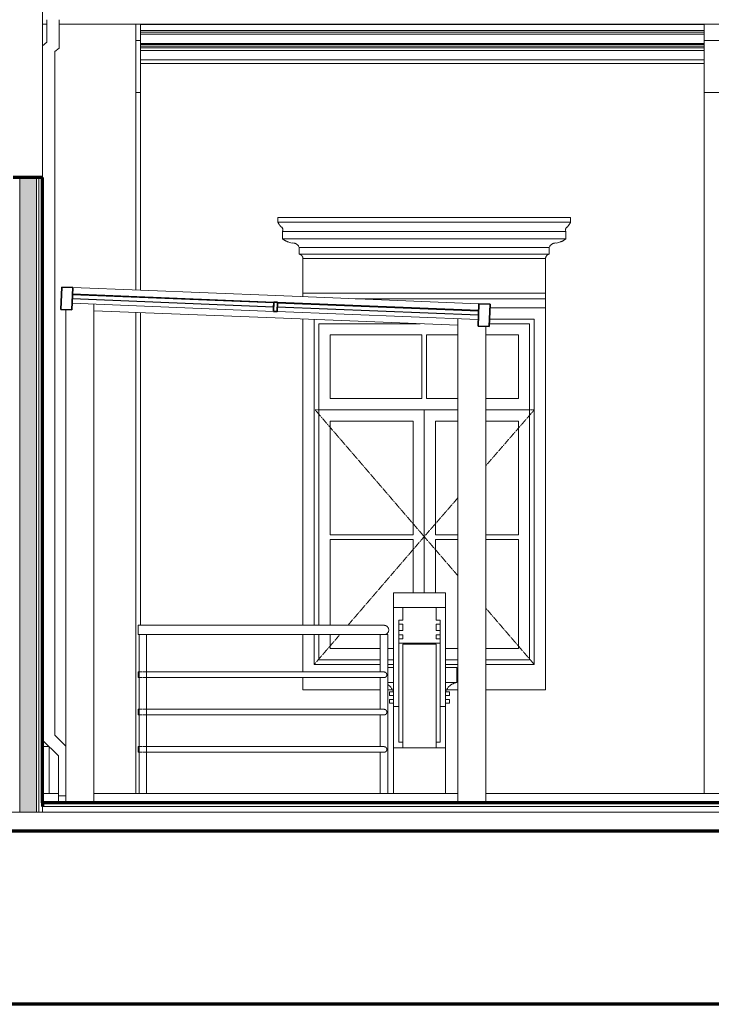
# Model space of a CAD drawing. Header units: millimetres. Extents: x -5363 to 61877, y -2112 to 8822.
# Tile 13 of 17: x 45813 to 49519, y -100 to 5174. Entities that reach past the tile are written whole.
import ezdxf

# ---------------------------------------------------------------- set-up
doc = ezdxf.new("R2010")
doc.units = ezdxf.units.MM
doc.linetypes.add('_Tracejado pequeno', pattern=[2.25, 1.5, -0.75])
for name, color, linetype, lineweight in [('A-FLOR', 192, 'Continuous', 18), ('A-FLOR-HRAL', 11, 'Continuous', 18), ('A-FLOR-MCUT', 51, 'Continuous', 18), ('A-GENM', 13, 'Continuous', 18), ('A-GLAZ', 151, 'Continuous', 18), ('A-GLAZ-CURT', 52, 'Continuous', 18), ('A-GLAZ-CWMG', 51, 'Continuous', 18), ('A-GLAZ-HDLN', 1, '_Tracejado pequeno', 18), ('A-WALL', 113, 'Continuous', 18), ('A-WALL-PATT', 111, 'Continuous', 70), ('S-COLS', 52, 'Continuous', 18)]:
    doc.layers.add(name, color=color, linetype=linetype, lineweight=lineweight)

# ---------------------------------------------------------------- blocks, each defined once
blk = doc.blocks.new('Railing - 4 cm-3948223-CORTE D - CORTE DE IMPLANTAÇÃO')
at = {"layer": 'A-FLOR-HRAL'}
for p, q in [((7903.4, 1880), (7903.4, 1680)), ((7943.4, 1880), (7923.4, 1880)), ((7943.4, 1030), (7943.4, 1880)), ((7903.4, 1650), (7903.4, 1480)), ((7903.4, 1450), (7903.4, 1280)), ((7903.4, 1250), (7903.4, 1030))]:
    blk.add_line(p, q, dxfattribs=at)
blk = doc.blocks.new('Railing - 4 cm-V24-CORTE D - CORTE DE IMPLANTAÇÃO')
at = {"layer": 'A-FLOR-HRAL'}
for p, q in [((6611, 1880), (6611, 1030)), ((6631, 1880), (6611, 1880)), ((6651, 1880), (6631, 1880)), ((6651, 1030), (6651, 1880))]:
    blk.add_line(p, q, dxfattribs=at)
blk = doc.blocks.new('Railing - Railing-2916073-CORTE D - CORTE DE IMPLANTAÇÃO')
at = {"layer": 'A-FLOR-HRAL'}
for p, q in [((7923.4, 1930), (6606, 1930)), ((6606, 1905), (6606, 1930)), ((6606, 1880), (6606, 1905)), ((6606, 1880), (7923.4, 1880)), ((6629.2, 1680), (6606, 1680)), ((6606, 1665), (6606, 1680)), ((6606, 1650), (6606, 1665)), ((6606, 1650), (6629.2, 1650)), ((7923.4, 1680), (6632.8, 1680)), ((6632.8, 1650), (7923.4, 1650)), ((6629.2, 1480), (6606, 1480)), ((6606, 1465), (6606, 1480)), ((7923.4, 1480), (6632.8, 1480)), ((6606, 1450), (6606, 1465)), ((6606, 1450), (6629.2, 1450)), ((6632.8, 1450), (7923.4, 1450)), ((6629.2, 1280), (6606, 1280)), ((6606, 1265), (6606, 1280)), ((7923.4, 1280), (6632.8, 1280)), ((6606, 1250), (6606, 1265)), ((6606, 1250), (6629.2, 1250)), ((6632.8, 1250), (7923.4, 1250))]:
    blk.add_line(p, q, dxfattribs=at)
for points, knots in [([(7948.4, 1905), (7948.4, 1907.2), (7948, 1910.5), (7946.6, 1914.6), (7945.2, 1917.5), (7943.6, 1919.8), (7942.2, 1921.5), (7940.8, 1923.1), (7938.7, 1924.9), (7936.4, 1926.4), (7934.5, 1927.4), (7933, 1928.1), (7931.5, 1928.7), (7929.9, 1929.2), (7928.3, 1929.5), (7926.7, 1929.8), (7925.1, 1930), (7924, 1930), (7923.4, 1930)], [0, 0, 0, 0, 0.0833333, 0.125, 0.1666667, 0.2083333, 0.2291667, 0.25, 0.2916667, 0.3333333, 0.3541667, 0.375, 0.3958333, 0.4166667, 0.4375, 0.4583333, 0.4791667, 0.5, 0.5, 0.5, 0.5]), ([(7923.4, 1880), (7924, 1880), (7925.1, 1880), (7926.7, 1880.2), (7928.3, 1880.5), (7929.9, 1880.8), (7931.5, 1881.3), (7933, 1881.9), (7934.5, 1882.6), (7935.9, 1883.3), (7937.3, 1884.2), (7939.1, 1885.5), (7940.8, 1886.9), (7942.2, 1888.5), (7943.6, 1890.2), (7945.2, 1892.5), (7946.6, 1895.4), (7948, 1899.5), (7948.4, 1902.8), (7948.4, 1905)], [0.5, 0.5, 0.5, 0.5, 0.5208333, 0.5416667, 0.5625, 0.5833333, 0.6041667, 0.625, 0.6458333, 0.6666667, 0.6875, 0.7083333, 0.75, 0.7708333, 0.7916667, 0.8333333, 0.875, 0.9166667, 1, 1, 1, 1]), ([(7938.4, 1665), (7938.4, 1666.3), (7938.2, 1668.3), (7937.3, 1670.8), (7936.5, 1672.5), (7935.6, 1673.9), (7934.7, 1674.9), (7933.8, 1675.9), (7932.6, 1676.9), (7931.2, 1677.8), (7930.1, 1678.5), (7929.2, 1678.9), (7928.3, 1679.2), (7927.3, 1679.5), (7926.4, 1679.7), (7925.4, 1679.9), (7924.4, 1680), (7923.8, 1680), (7923.4, 1680)], [0, 0, 0, 0, 0.0833333, 0.125, 0.1666667, 0.2083333, 0.2291667, 0.25, 0.2916667, 0.3333333, 0.3541667, 0.375, 0.3958333, 0.4166667, 0.4375, 0.4583333, 0.4791667, 0.5, 0.5, 0.5, 0.5]), ([(7923.4, 1650), (7923.8, 1650), (7924.4, 1650), (7925.4, 1650.1), (7926.4, 1650.3), (7927.3, 1650.5), (7928.3, 1650.8), (7929.2, 1651.1), (7930.1, 1651.5), (7930.9, 1652), (7931.8, 1652.5), (7932.8, 1653.3), (7933.8, 1654.1), (7934.7, 1655.1), (7935.6, 1656.1), (7936.5, 1657.5), (7937.3, 1659.2), (7938.2, 1661.7), (7938.4, 1663.7), (7938.4, 1665)], [0.5, 0.5, 0.5, 0.5, 0.5208333, 0.5416667, 0.5625, 0.5833333, 0.6041667, 0.625, 0.6458333, 0.6666667, 0.6875, 0.7083333, 0.75, 0.7708333, 0.7916667, 0.8333333, 0.875, 0.9166667, 1, 1, 1, 1]), ([(7938.4, 1465), (7938.4, 1466.3), (7938.2, 1468.3), (7937.3, 1470.8), (7936.5, 1472.5), (7935.6, 1473.9), (7934.7, 1474.9), (7933.8, 1475.9), (7932.6, 1476.9), (7931.2, 1477.8), (7930.1, 1478.5), (7929.2, 1478.9), (7928.3, 1479.2), (7927.3, 1479.5), (7926.4, 1479.7), (7925.4, 1479.9), (7924.4, 1480), (7923.8, 1480), (7923.4, 1480)], [0, 0, 0, 0, 0.0833333, 0.125, 0.1666667, 0.2083333, 0.2291667, 0.25, 0.2916667, 0.3333333, 0.3541667, 0.375, 0.3958333, 0.4166667, 0.4375, 0.4583333, 0.4791667, 0.5, 0.5, 0.5, 0.5]), ([(7923.4, 1450), (7923.8, 1450), (7924.4, 1450), (7925.4, 1450.1), (7926.4, 1450.3), (7927.3, 1450.5), (7928.3, 1450.8), (7929.2, 1451.1), (7930.1, 1451.5), (7930.9, 1452), (7931.8, 1452.5), (7932.8, 1453.3), (7933.8, 1454.1), (7934.7, 1455.1), (7935.6, 1456.1), (7936.5, 1457.5), (7937.3, 1459.2), (7938.2, 1461.7), (7938.4, 1463.7), (7938.4, 1465)], [0.5, 0.5, 0.5, 0.5, 0.5208333, 0.5416667, 0.5625, 0.5833333, 0.6041667, 0.625, 0.6458333, 0.6666667, 0.6875, 0.7083333, 0.75, 0.7708333, 0.7916667, 0.8333333, 0.875, 0.9166667, 1, 1, 1, 1]), ([(7938.4, 1265), (7938.4, 1266.3), (7938.2, 1268.3), (7937.3, 1270.8), (7936.5, 1272.5), (7935.6, 1273.9), (7934.7, 1274.9), (7933.8, 1275.9), (7932.6, 1276.9), (7931.2, 1277.8), (7930.1, 1278.5), (7929.2, 1278.9), (7928.3, 1279.2), (7927.3, 1279.5), (7926.4, 1279.7), (7925.4, 1279.9), (7924.4, 1280), (7923.8, 1280), (7923.4, 1280)], [0, 0, 0, 0, 0.0833333, 0.125, 0.1666667, 0.2083333, 0.2291667, 0.25, 0.2916667, 0.3333333, 0.3541667, 0.375, 0.3958333, 0.4166667, 0.4375, 0.4583333, 0.4791667, 0.5, 0.5, 0.5, 0.5]), ([(7923.4, 1250), (7923.8, 1250), (7924.4, 1250), (7925.4, 1250.1), (7926.4, 1250.3), (7927.3, 1250.5), (7928.3, 1250.8), (7929.2, 1251.1), (7930.1, 1251.5), (7930.9, 1252), (7931.8, 1252.5), (7932.8, 1253.3), (7933.8, 1254.1), (7934.7, 1255.1), (7935.6, 1256.1), (7936.5, 1257.5), (7937.3, 1259.2), (7938.2, 1261.7), (7938.4, 1263.7), (7938.4, 1265)], [0.5, 0.5, 0.5, 0.5, 0.5208333, 0.5416667, 0.5625, 0.5833333, 0.6041667, 0.625, 0.6458333, 0.6666667, 0.6875, 0.7083333, 0.75, 0.7708333, 0.7916667, 0.8333333, 0.875, 0.9166667, 1, 1, 1, 1])]:
    blk.add_open_spline(points, degree=3, knots=knots, dxfattribs=at)
for name in ['Railing - 4 cm-V24-CORTE D - CORTE DE IMPLANTAÇÃO', 'Railing - 4 cm-3948223-CORTE D - CORTE DE IMPLANTAÇÃO']:
    blk.add_blockref(name, (0, 0))
blk = doc.blocks.new('Generic Models 2 - Generic Models 2-3017803-CORTE D - CORTE DE IMPLANTAÇÃO')
at = {"layer": 'A-GENM'}
for p, q in [((7973.4, 2025.2), (7973.4, 2103.7)), ((7973.4, 2103.7), (8253.4, 2103.7)), ((8253.4, 2103.7), (8253.4, 2025.2)), ((9893.5, 2025.2), (9893.5, 2103.7)), ((9893.5, 2103.7), (10173.5, 2103.7)), ((10173.5, 2103.7), (10173.5, 2025.2)), ((7973.4, 1495.3), (7973.4, 2025.2)), ((7973.4, 2025.2), (8203.4, 2025.2)), ((8023.6, 2025.2), (8203.4, 2025.2)), ((8023.6, 2025.2), (8023.6, 1957.8)), ((8203.4, 2025.2), (8223.4, 2025.2)), ((8203.4, 1957.8), (8203.4, 2025.2)), ((8223.4, 2025.2), (8253.4, 2025.2)), ((8253.4, 2025.2), (8253.4, 1495.3)), ((9893.5, 1495.3), (9893.5, 2025.2)), ((9893.5, 2025.2), (9923.5, 2025.2)), ((9923.5, 2025.2), (9943.5, 2025.2)), ((9943.5, 2025.2), (10123.4, 2025.2)), ((9943.5, 2025.2), (10123.4, 2025.2)), ((9943.5, 2025.2), (9943.5, 1957.8)), ((10123.4, 2025.2), (10143.4, 2025.2)), ((10123.4, 1957.8), (10123.4, 2025.2)), ((10143.4, 2025.2), (10173.5, 2025.2)), ((10173.5, 2025.2), (10173.5, 1495.3)), ((8003.4, 1935.4), (8003.4, 1957.8)), ((8023.6, 1957.8), (8003.4, 1957.8)), ((8223.4, 1957.8), (8203.4, 1957.8)), ((8223.4, 1957.8), (8223.4, 1935.4)), ((9923.5, 1935.4), (9923.5, 1957.8)), ((9943.5, 1957.8), (9923.5, 1957.8)), ((10143.5, 1957.8), (10123.4, 1957.8)), ((10143.5, 1957.8), (10143.5, 1935.4)), ((8003.4, 1901.7), (8003.4, 1935.4)), ((8003.4, 1935.4), (8023.6, 1935.4)), ((8003.4, 1879.2), (8003.4, 1901.7)), ((8023.6, 1901.7), (8003.4, 1901.7)), ((8023.6, 1935.4), (8023.6, 1901.7)), ((8203.4, 1901.7), (8203.4, 1935.4)), ((8203.4, 1935.4), (8223.4, 1935.4)), ((8223.4, 1901.7), (8203.4, 1901.7)), ((8223.4, 1935.4), (8223.4, 1901.7)), ((8223.4, 1901.7), (8223.4, 1879.2)), ((9923.5, 1901.7), (9923.5, 1935.4)), ((9923.5, 1935.4), (9943.5, 1935.4)), ((9923.5, 1879.2), (9923.5, 1901.7)), ((9943.5, 1901.7), (9923.5, 1901.7)), ((9943.5, 1935.4), (9943.5, 1901.7)), ((10123.4, 1901.7), (10123.4, 1935.4)), ((10123.4, 1935.4), (10143.5, 1935.4)), ((10143.5, 1901.7), (10123.4, 1901.7)), ((10143.5, 1935.4), (10143.5, 1901.7)), ((10143.5, 1901.7), (10143.5, 1879.2)), ((8003.4, 1856.8), (8003.4, 1879.2)), ((8003.4, 1879.2), (8023.5, 1879.2)), ((8003.4, 1834.4), (8003.4, 1856.8)), ((8023.5, 1856.8), (8003.4, 1856.8)), ((8023.5, 1879.2), (8023.5, 1856.8)), ((8203.4, 1856.8), (8203.4, 1879.2)), ((8203.4, 1879.2), (8223.4, 1879.2)), ((8223.4, 1856.8), (8203.4, 1856.8)), ((8223.4, 1879.2), (8223.4, 1856.8)), ((8223.4, 1856.8), (8223.4, 1834.4)), ((9923.5, 1856.8), (9923.5, 1879.2)), ((9923.5, 1879.2), (9943.5, 1879.2)), ((9923.5, 1834.4), (9923.5, 1856.8)), ((9943.5, 1856.8), (9923.5, 1856.8)), ((9943.5, 1879.2), (9943.5, 1856.8)), ((10123.5, 1856.8), (10123.5, 1879.2)), ((10123.5, 1879.2), (10143.5, 1879.2)), ((10143.5, 1856.8), (10123.5, 1856.8)), ((10143.5, 1879.2), (10143.5, 1856.8)), ((10143.5, 1856.8), (10143.5, 1834.4)), ((8003.4, 1304.3), (8003.4, 1834.4)), ((8003.4, 1834.4), (8223.4, 1834.4)), ((8023.4, 1273.7), (8023.4, 1829.5)), ((8023.4, 1829.5), (8203.4, 1829.5)), ((8203.4, 1829.5), (8203.4, 1273.7)), ((8223.4, 1834.4), (8223.4, 1304.3)), ((9923.5, 1304.3), (9923.5, 1834.4)), ((9923.5, 1834.4), (10143.5, 1834.4)), ((9943.5, 1273.7), (9943.5, 1829.5)), ((9943.5, 1829.5), (10123.5, 1829.5)), ((10123.5, 1829.5), (10123.5, 1273.7)), ((10143.5, 1834.4), (10143.5, 1304.3)), ((9833.5, 1761.2), (9893.5, 1761.2)), ((9833.5, 1623.8), (9833.5, 1761.2)), ((10173.5, 1761.2), (10222.3, 1761.2)), ((7943.4, 1703.8), (7973.4, 1703.8)), ((8253.4, 1703.8), (8313.5, 1703.8)), ((8313.5, 1703.8), (8313.5, 1623.8)), ((7973.4, 1623.8), (7943.4, 1623.8)), ((8313.5, 1623.8), (8253.4, 1623.8)), ((9893.5, 1623.8), (9833.5, 1623.8)), ((10222.3, 1623.8), (10173.5, 1623.8)), ((7953.4, 1573.8), (7953.4, 1553.8)), ((7953.4, 1573.8), (7973.4, 1573.8)), ((7973.4, 1553.8), (7953.4, 1553.8)), ((7953.5, 1533.3), (7973.4, 1533.3)), ((7953.5, 1533.3), (7953.5, 1513.3)), ((8273.4, 1573.8), (8253.4, 1573.8)), ((8253.4, 1553.8), (8273.4, 1553.8)), ((8273.5, 1533.3), (8253.5, 1533.3)), ((8253.5, 1533.3), (8253.5, 1513.3)), ((8273.4, 1553.8), (8273.4, 1573.8)), ((8273.5, 1513.3), (8273.5, 1533.3)), ((9873.5, 1573.8), (9873.5, 1553.8)), ((9893.5, 1573.8), (9873.5, 1573.8)), ((9873.5, 1553.8), (9893.5, 1553.8)), ((9893.5, 1533.3), (9873.5, 1533.3)), ((9873.5, 1533.3), (9873.5, 1513.3)), ((9893.5, 1513.3), (9893.5, 1533.3)), ((10173.5, 1573.8), (10193.5, 1573.8)), ((10193.5, 1553.8), (10173.5, 1553.8)), ((10173.5, 1533.3), (10193.5, 1533.3)), ((10193.5, 1553.8), (10193.5, 1573.8)), ((10193.5, 1513.3), (10193.5, 1533.3)), ((7973.4, 1513.3), (7953.5, 1513.3)), ((7973.4, 1495.3), (7973.4, 1273.7)), ((7973.4, 1495.3), (8003.4, 1495.3)), ((8223.4, 1495.3), (8253.4, 1495.3)), ((8253.4, 1495.3), (8253.4, 1273.7)), ((8253.5, 1513.3), (8273.5, 1513.3)), ((9873.5, 1513.3), (9893.5, 1513.3)), ((9893.5, 1495.3), (9923.5, 1495.3)), ((9893.5, 1273.7), (9893.5, 1495.3)), ((10143.5, 1495.3), (10173.5, 1495.3)), ((10193.5, 1513.3), (10173.5, 1513.3)), ((10173.5, 1273.7), (10173.5, 1495.3)), ((7973.4, 1030), (7973.4, 1273.7)), ((8253.4, 1273.7), (7973.4, 1273.7)), ((8003.4, 1304.3), (8023.4, 1304.3)), ((8203.4, 1304.3), (8223.4, 1304.3)), ((8253.4, 1273.7), (8253.4, 1030)), ((9893.5, 1030), (9893.5, 1273.7)), ((10173.5, 1273.7), (9893.5, 1273.7)), ((9923.5, 1304.3), (9943.5, 1304.3)), ((10123.5, 1304.3), (10143.5, 1304.3)), ((10173.5, 1273.7), (10173.5, 1030))]:
    blk.add_line(p, q, dxfattribs=at)
for points, knots in [([(7973.5, 1573.9), (7971.6, 1579), (7966.8, 1588.8), (7957.5, 1600.7), (7949.5, 1607.7), (7945.1, 1610.9), (7944, 1611.6), (7943.7, 1611.8)], [0.0014183, 0.0014183, 0.0014183, 0.0014183, 0.2, 0.4, 0.55, 0.5875, 0.6, 0.6, 0.6, 0.6]), ([(8253.4, 1573.8), (8255.3, 1579), (8260.1, 1588.8), (8269.4, 1600.7), (8277.4, 1607.7), (8282.4, 1611.3), (8285.8, 1613.5), (8290.2, 1616.1), (8295.8, 1618.7), (8303.4, 1621.6), (8309.3, 1623.1), (8313.4, 1623.8)], [0, 0, 0, 0, 0.2, 0.4, 0.55, 0.5875, 0.625, 0.7, 0.775, 0.85, 1, 1, 1, 1]), ([(9833.5, 1623.8), (9839, 1622.9), (9849.4, 1620), (9861.6, 1613.6), (9870.4, 1607), (9878.4, 1599.6), (9886.9, 1588.8), (9891.6, 1579), (9893.5, 1573.8)], [0, 0, 0, 0, 0.2, 0.4, 0.5, 0.6, 0.8, 1, 1, 1, 1]), ([(10222.2, 1621), (10220.7, 1620.5), (10214.1, 1618.1), (10205.4, 1613.6), (10196.7, 1607), (10188.6, 1599.6), (10180.2, 1588.8), (10175.4, 1579), (10173.5, 1573.9)], [0.1419987, 0.1419987, 0.1419987, 0.1419987, 0.2, 0.4, 0.5, 0.6, 0.8, 0.9985817, 0.9985817, 0.9985817, 0.9985817])]:
    blk.add_open_spline(points, degree=3, knots=knots, dxfattribs=at)
blk = doc.blocks.new('Window_CV - Window_CV - 1 divisão-4329172-CORTE D - CORTE DE IMPLANTAÇÃO')
at = {"layer": 'A-GLAZ'}
for p, q in [((8788.8, 3630), (8491.1, 3630)), ((8788.8, 1584), (8788.8, 3630)), ((7488.8, 3570.1), (7488.8, 1930)), ((7548.8, 1930), (7548.8, 3567.7)), ((7573.8, 3545), (7573.8, 1930)), ((7573.8, 3545), (8117.3, 3545)), ((8487.7, 3545), (8703.8, 3545)), ((8488.7, 3570), (8728.8, 3570)), ((8703.8, 1745), (8703.8, 3545)), ((8728.8, 3570), (8728.8, 1720)), ((7633.8, 3485), (7633.8, 3144)), ((8126.3, 3485), (7633.8, 3485)), ((8126.3, 3144), (8126.3, 3485)), ((8151.3, 3485), (8151.3, 3144)), ((8318.5, 3485), (8151.3, 3485)), ((8643.8, 3485), (8468.5, 3485)), ((8643.8, 3144), (8643.8, 3485)), ((8126.3, 3144), (7633.8, 3144)), ((8318.5, 3144), (8151.3, 3144)), ((8643.8, 3144), (8468.5, 3144)), ((7573.8, 3084), (8318.5, 3084)), ((8138.8, 3084), (7573.8, 3084)), ((8138.8, 3084), (8138.8, 2103.7)), ((8138.8, 2103.7), (8138.8, 3084)), ((8318.5, 3084), (8138.8, 3084)), ((8468.5, 3084), (8703.8, 3084)), ((8703.8, 3084), (8468.5, 3084)), ((7633.8, 2414.5), (7633.8, 3024)), ((7633.8, 3024), (8078.8, 3024)), ((8078.8, 3024), (8078.8, 2414.5)), ((8198.8, 2414.5), (8198.8, 3024)), ((8198.8, 3024), (8318.5, 3024)), ((8468.5, 3024), (8643.8, 3024)), ((8643.8, 3024), (8643.8, 2414.5)), ((8078.8, 2414.5), (7633.8, 2414.5)), ((7633.8, 2389.5), (7633.8, 1930)), ((7633.8, 2389.5), (8078.8, 2389.5)), ((8078.8, 2103.7), (8078.8, 2389.5)), ((8318.5, 2414.5), (8198.8, 2414.5)), ((8198.8, 2389.5), (8318.5, 2389.5)), ((8198.8, 2389.5), (8198.8, 2103.7)), ((8643.8, 2414.5), (8468.5, 2414.5)), ((8468.5, 2389.5), (8643.8, 2389.5)), ((8643.8, 1805), (8643.8, 2389.5)), ((7488.8, 1880), (7488.8, 1680)), ((7548.8, 1720), (7548.8, 1880)), ((7573.8, 1880), (7573.8, 1745)), ((7633.8, 1880), (7633.8, 1805)), ((7633.8, 1805), (7903.4, 1805)), ((7943.4, 1805), (7973.4, 1805)), ((8253.4, 1805), (8318.5, 1805)), ((8468.5, 1805), (8643.8, 1805)), ((7573.8, 1745), (7903.4, 1745)), ((7943.4, 1745), (7973.4, 1745)), ((8253.4, 1745), (8318.5, 1745)), ((8468.5, 1745), (8703.8, 1745)), ((7903.4, 1720), (7548.8, 1720)), ((7973.4, 1720), (7943.4, 1720)), ((8318.5, 1720), (8253.4, 1720)), ((8728.8, 1720), (8468.5, 1720)), ((7488.8, 1650), (7488.8, 1584)), ((7488.8, 1584), (7903.4, 1584)), ((7943.4, 1584), (7968.5, 1584)), ((8258.4, 1584), (8318.5, 1584)), ((8468.5, 1584), (8788.8, 1584))]:
    blk.add_line(p, q, dxfattribs=at)
at = {"layer": 'A-GLAZ-HDLN'}
for p, q in [((8318.5, 3084), (7553.9, 3084)), ((8138.8, 2405), (7553.9, 3084)), ((8728.8, 3084), (8468.5, 3084)), ((8728.8, 3084), (8468.5, 2784.5)), ((8318.5, 2611.8), (8138.8, 2405)), ((7729.6, 1930), (8138.8, 2405)), ((8138.8, 2405), (8318.5, 2196.3)), ((8468.5, 2022.2), (8728.8, 1720)), ((7548.8, 1720), (7686.6, 1880))]:
    blk.add_line(p, q, dxfattribs=at)
blk = doc.blocks.new('Rectangular Mullion - 6x12 cm metal-4019209-CORTE D - CORTE DE IMPLANTAÇÃO')
at = {"layer": 'A-GLAZ-CWMG'}
for p, q in [((7343.9, 3696), (6255.8, 3739.6)), ((7339.1, 3576.1), (6368.5, 3615))]:
    blk.add_line(p, q, dxfattribs=at)
blk = doc.blocks.new('System Panel - Vidro 2cm escuro2-4253585-CORTE D - CORTE DE IMPLANTAÇÃO')
at = {"layer": 'A-GLAZ-CURT', "lineweight": 25}
for p, q in [((7352.3, 3655.7), (7351.5, 3635.7)), ((8430.3, 3612.5), (7352.3, 3655.7)), ((7351.5, 3635.7), (8429.5, 3592.6)), ((8429.5, 3592.6), (8430.3, 3612.5))]:
    blk.add_line(p, q, dxfattribs=at)
blk = doc.blocks.new('Rectangular Mullion - 6x12 cm metal-4024690-CORTE D - CORTE DE IMPLANTAÇÃO')
at = {"layer": 'A-GLAZ-CWMG', "lineweight": 35}
for p, q in [((8431.9, 3652.5), (8427.1, 3532.6)), ((8491.9, 3650.1), (8431.9, 3652.5)), ((8487.1, 3530.2), (8491.9, 3650.1)), ((8427.1, 3532.6), (8487.1, 3530.2))]:
    blk.add_line(p, q, dxfattribs=at)
blk = doc.blocks.new('Rectangular Mullion - 6x12 cm metal-4024691-CORTE D - CORTE DE IMPLANTAÇÃO')
at = {"layer": 'A-GLAZ-CWMG', "lineweight": 35}
for p, q in [((6195.9, 3742), (6191.1, 3622)), ((6255.8, 3739.6), (6195.9, 3742)), ((6251, 3619.6), (6255.8, 3739.6)), ((6191.1, 3622), (6251, 3619.6))]:
    blk.add_line(p, q, dxfattribs=at)
blk = doc.blocks.new('Rectangular Mullion - 6x12 cm metal-4019211-CORTE D - CORTE DE IMPLANTAÇÃO')
at = {"layer": 'A-GLAZ-CWMG'}
for p, q in [((8431.9, 3652.5), (7343.9, 3696)), ((8318.5, 3537), (7339.1, 3576.1))]:
    blk.add_line(p, q, dxfattribs=at)
blk = doc.blocks.new('Rectangular Mullion - 2x5 cm metal-4024694-CORTE D - CORTE DE IMPLANTAÇÃO')
at = {"layer": 'A-GLAZ-CWMG', "lineweight": 35}
for p, q in [((7332.5, 3661.5), (7330.5, 3611.5)), ((7352.5, 3660.7), (7332.5, 3661.5)), ((7350.5, 3610.7), (7352.5, 3660.7)), ((7330.5, 3611.5), (7350.5, 3610.7))]:
    blk.add_line(p, q, dxfattribs=at)
blk = doc.blocks.new('Rectangular Mullion - 2x5 cm metal-4019206-CORTE D - CORTE DE IMPLANTAÇÃO')
at = {"layer": 'A-GLAZ-CWMG'}
for p, q in [((7332.5, 3661.5), (6254.4, 3704.6)), ((7330.5, 3611.5), (6252.4, 3654.6))]:
    blk.add_line(p, q, dxfattribs=at)
blk = doc.blocks.new('ornamento esquadrias - ornamento esquadrias-V34-CORTE D - CORTE DE IMPLANTAÇÃO')
at = {"layer": 'A-GENM'}
for p, q in [((8923.5, 4114.9), (7354.1, 4114.9)), ((7354.1, 4114.9), (7354.1, 4089.9)), ((8923.5, 4089.9), (8923.5, 4114.9)), ((8923.5, 4089.9), (7354.1, 4089.9)), ((7354.1, 4089.9), (8923.5, 4089.9)), ((7379.1, 4039.9), (8898.5, 4039.9)), ((8898.5, 4039.9), (7379.1, 4039.9)), ((7379.1, 4039.9), (7379.1, 3999.9)), ((8898.5, 3999.9), (8898.5, 4039.9)), ((8898.5, 3999.9), (7379.1, 3999.9)), ((7379.1, 3999.9), (8898.5, 3999.9)), ((7469.1, 3953.3), (8808.5, 3953.3)), ((8808.5, 3953.3), (7469.1, 3953.3)), ((7469.1, 3953.3), (7469.1, 3918.3)), ((8808.5, 3918.3), (7469.1, 3918.3)), ((7469.1, 3918.3), (8808.5, 3918.3)), ((8808.5, 3918.3), (8808.5, 3953.3)), ((8788.8, 3894.9), (7488.8, 3894.9)), ((7488.8, 3894.9), (7488.8, 3709.1)), ((7488.8, 3894.9), (8788.8, 3894.9)), ((8788.8, 3709.1), (8788.8, 3894.9)), ((8788.8, 3709.1), (7488.8, 3709.1)), ((7488.8, 3709.1), (8788.8, 3709.1)), ((7488.8, 3690.2), (7488.8, 3709.1)), ((8788.8, 3709.1), (8788.8, 3679.1)), ((7768.2, 3679.1), (8788.8, 3679.1)), ((7768.2, 3679.1), (8788.8, 3679.1)), ((8788.8, 3679.1), (8788.8, 3629.9))]:
    blk.add_line(p, q, dxfattribs=at)
for points, knots in [([(7372.7, 4063.3), (7371.1, 4064.9), (7368.9, 4067.3), (7366, 4070.6), (7364.4, 4072.7), (7363.1, 4074.4), (7361.9, 4076.1), (7360.8, 4077.8), (7359.8, 4079.4), (7358.8, 4081), (7357.8, 4082.7), (7356.9, 4084.4), (7355.8, 4086.3), (7355.1, 4087.8), (7354.6, 4088.9), (7354.2, 4089.7), (7354.1, 4089.9), (7354.1, 4089.9)], [0, 0, 0, 0, 0.142857, 0.214286, 0.285714, 0.321429, 0.357143, 0.428571, 0.464286, 0.5, 0.571429, 0.625, 0.678571, 0.785714, 0.839286, 0.892857, 1, 1, 1, 1]), ([(7379.1, 4039.9), (7379.1, 4039.9), (7379.3, 4040.3), (7380, 4041.8), (7380.9, 4044.3), (7381.4, 4047.6), (7381.2, 4051), (7380.5, 4053.6), (7380, 4055), (7379.3, 4056.5), (7378.5, 4057.9), (7377.5, 4059.2), (7375.8, 4061.1), (7374.2, 4062.5), (7372.7, 4063.3)], [0, 0, 0, 0, 0.125, 0.25, 0.375, 0.5, 0.625, 0.6875, 0.71875, 0.75, 0.8125, 0.84375, 0.875, 1, 1, 1, 1]), ([(8904.8, 4063.3), (8904.1, 4062.9), (8902.7, 4061.9), (8900.8, 4060.2), (8899.5, 4058.6), (8898.6, 4057.2), (8897.9, 4055.8), (8897.1, 4053.9), (8896.3, 4051), (8896.1, 4046.2), (8897.3, 4042.3), (8898.3, 4040.3), (8898.5, 4039.9), (8898.5, 4039.9)], [0, 0, 0, 0, 0.0625, 0.125, 0.1875, 0.21875, 0.25, 0.3125, 0.375, 0.5, 0.75, 0.875, 1, 1, 1, 1]), ([(8923.5, 4089.9), (8923.5, 4089.9), (8923.3, 4089.5), (8922.6, 4088.1), (8921.9, 4086.6), (8921, 4084.9), (8919.8, 4082.8), (8918.7, 4081), (8917.8, 4079.4), (8916.5, 4077.4), (8915.1, 4075.4), (8913.7, 4073.5), (8912.7, 4072.2), (8911.5, 4070.6), (8909.9, 4068.7), (8907.7, 4066.3), (8906, 4064.5), (8904.8, 4063.3)], [0, 0, 0, 0, 0.142857, 0.214286, 0.285714, 0.357143, 0.428571, 0.5, 0.535714, 0.571429, 0.678571, 0.705357, 0.732143, 0.785714, 0.839286, 0.892857, 1, 1, 1, 1]), ([(7379.1, 3999.9), (7380.8, 3998.6), (7384.3, 3996.1), (7389, 3993), (7393, 3990.6), (7397.3, 3988.4), (7401.6, 3986.3), (7406.2, 3984.4), (7410.8, 3982.7), (7419.1, 3980), (7426.4, 3978.5), (7431.4, 3977.7)], [-1, -1, -1, -1, -0.875, -0.75, -0.6875, -0.625, -0.5, -0.4375, -0.375, -0.25, 0, 0, 0, 0]), ([(7431.4, 3977.7), (7434.1, 3977.9), (7438.1, 3977.8), (7443.4, 3976.7), (7446.6, 3975.6), (7449.1, 3974.6), (7450.9, 3973.8), (7452.6, 3972.8), (7454.3, 3971.8), (7456, 3970.6), (7457.5, 3969.4), (7459.1, 3968.1), (7460.5, 3966.8), (7461.9, 3965.3), (7463.6, 3963.3), (7466.3, 3959.4), (7468.1, 3955.8), (7469.1, 3953.3)], [-1, -1, -1, -1, -0.833333, -0.75, -0.666667, -0.625, -0.583333, -0.541667, -0.5, -0.458333, -0.416667, -0.375, -0.333333, -0.291667, -0.25, -0.166667, 0, 0, 0, 0]), ([(8808.5, 3953.3), (8809.4, 3955.8), (8811.2, 3959.4), (8814.3, 3963.8), (8816.6, 3966.3), (8818.5, 3968.1), (8820, 3969.4), (8821.6, 3970.7), (8823.2, 3971.8), (8824.9, 3972.8), (8826.7, 3973.8), (8828.5, 3974.6), (8830.3, 3975.4), (8832.2, 3976.1), (8834.8, 3976.8), (8839.4, 3977.8), (8843.5, 3977.9), (8846.2, 3977.7)], [-1, -1, -1, -1, -0.833333, -0.75, -0.666667, -0.625, -0.583333, -0.541667, -0.5, -0.458333, -0.416667, -0.375, -0.333333, -0.291667, -0.25, -0.166667, 0, 0, 0, 0]), ([(8846.2, 3977.7), (8851.1, 3978.5), (8858.5, 3980), (8866.8, 3982.7), (8871.4, 3984.4), (8874.8, 3985.8), (8878.1, 3987.3), (8881.3, 3988.9), (8884.5, 3990.6), (8888.5, 3993), (8893.3, 3996.1), (8896.8, 3998.6), (8898.5, 3999.9)], [-1, -1, -1, -1, -0.75, -0.625, -0.5625, -0.5, -0.4375, -0.375, -0.3125, -0.25, -0.125, 0, 0, 0, 0]), ([(7469.1, 3918.3), (7470, 3918.1), (7471.3, 3917.7), (7473, 3917), (7474.3, 3916.5), (7475.5, 3915.9), (7476.6, 3915.2), (7477.8, 3914.5), (7478.7, 3913.8), (7479.4, 3913.3), (7480, 3912.7), (7480.9, 3912), (7481.8, 3911), (7482.7, 3910.1), (7483.5, 3909), (7484.3, 3907.9), (7485.1, 3906.8), (7485.7, 3905.6), (7486.4, 3904.4), (7487.1, 3902.7), (7488.2, 3899.6), (7488.7, 3896.8), (7488.8, 3894.9)], [-1, -1, -1, -1, -0.916667, -0.875, -0.833333, -0.791667, -0.75, -0.708333, -0.666667, -0.645833, -0.625, -0.583333, -0.541667, -0.5, -0.458333, -0.416667, -0.375, -0.333333, -0.291667, -0.25, -0.166667, 0, 0, 0, 0]), ([(8788.8, 3894.9), (8788.9, 3896.8), (8789.4, 3899.6), (8790.6, 3903.2), (8791.6, 3905.2), (8792.5, 3906.8), (8793.2, 3907.9), (8794, 3909), (8794.8, 3910.1), (8795.7, 3911), (8796.7, 3912), (8797.7, 3912.9), (8798.7, 3913.7), (8799.8, 3914.5), (8800.9, 3915.2), (8802.1, 3915.9), (8803.3, 3916.5), (8804.5, 3917), (8806.2, 3917.7), (8807.6, 3918.1), (8808.5, 3918.3)], [-1, -1, -1, -1, -0.833333, -0.75, -0.666667, -0.625, -0.583333, -0.541667, -0.5, -0.458333, -0.416667, -0.375, -0.333333, -0.291667, -0.25, -0.208333, -0.166667, -0.125, -0.083333, 0, 0, 0, 0])]:
    blk.add_open_spline(points, degree=3, knots=knots, dxfattribs=at)
blk = doc.blocks.new('Rectangular Mullion - 6x12 cm-4252393-CORTE D - CORTE DE IMPLANTAÇÃO')
at = {"layer": 'A-GLAZ-CWMG'}
for p, q in [((6094.9, 5279.5), (6093.5, 5279.5)), ((6094.9, 5266.1), (6093.5, 5266.1)), ((6116.9, 5149.2), (6093.5, 5149.2)), ((11453.5, 5149.2), (6181.9, 5149.2))]:
    blk.add_line(p, q, dxfattribs=at)
blk = doc.blocks.new('Generic Models 1 - Generic Models 24-4258923-CORTE D - CORTE DE IMPLANTAÇÃO')
at = {"layer": 'A-GENM'}
for p, q in [((6116.9, 5052.9), (6116.9, 5173.8)), ((6181.9, 5173.8), (6181.9, 5021.4)), ((6618.3, 5149.2), (6618.3, 5061.9)), ((9638.3, 5061.9), (9638.3, 5149.2)), ((6093.5, 5034.5), (6116.9, 5052.9)), ((6181.9, 5021.4), (6158.5, 5003)), ((6618.3, 5061.9), (6593.5, 5061.9)), ((6618.3, 5061.9), (6618.3, 4783)), ((9638.3, 4783), (9638.3, 5061.9)), ((9738.3, 5061.9), (9638.3, 5061.9)), ((6158.5, 5003), (6158.5, 1341.9)), ((6618.3, 4783), (6593.5, 4783)), ((6618.3, 4783), (6618.3, 3725.1)), ((9638.3, 1030), (9638.3, 4783)), ((9738.3, 4783), (9638.3, 4783)), ((6618.3, 3605), (6618.3, 1930)), ((6218.5, 1281.9), (6158.5, 1341.9)), ((6093.5, 1315), (6178.5, 1230)), ((6178.5, 1030), (6178.5, 1230)), ((6218.5, 1016.4), (6178.5, 1016.4))]:
    blk.add_line(p, q, dxfattribs=at)
blk = doc.blocks.new('ORNAMENTO SUPERIOR - ORNAMENTO SUPERIOR-4323885-CORTE D - CORTE DE IMPLANTAÇÃO')
at = {"layer": 'A-GENM'}
for p, q in [((6618.3, 5147.5), (9638.3, 5147.5)), ((9638.3, 5116.7), (6618.3, 5116.7)), ((9638.3, 5106.7), (6618.3, 5106.7)), ((9638.3, 5096.7), (6618.3, 5096.7)), ((9638.3, 5046.7), (6618.3, 5046.7)), ((6618.3, 5041.7), (9638.3, 5041.7)), ((6618.3, 5031.7), (9638.3, 5031.7)), ((9638.3, 5023.7), (6618.3, 5023.7)), ((9638.3, 5008.7), (6618.3, 5008.7)), ((9638.3, 4958.7), (6618.3, 4958.7)), ((9638.3, 4938.7), (6618.3, 4938.7))]:
    blk.add_line(p, q, dxfattribs=at)
blk = doc.blocks.new('Embasamento - Embasamento-4325691-CORTE D - CORTE DE IMPLANTAÇÃO')
at = {"layer": 'A-GENM'}
for p, q in [((6093.5, 1280), (6128.5, 1280)), ((6128.5, 1280), (6128.5, 1030)), ((6093.5, 1030), (6178.5, 1030)), ((6178.5, 1030), (6178.5, 980))]:
    blk.add_line(p, q, dxfattribs=at)

msp = doc.modelspace()

# ---------------------------------------------------------------- hatches: boundary and pattern name
at = {"layer": 'A-WALL-PATT'}
for points in [[(45902.9, 3930), (45902.9, 4328.7), (45812.9, 4328.7), (45812.9, 3930)], [(45812.9, 930), (45902.9, 930.6), (45902.9, 3930), (45812.9, 3930), (45812.9, 932.1)]]:
    msp.add_hatch(color=256, dxfattribs=at).paths.add_polyline_path(points, flags=0)

# ---------------------------------------------------------------- linework, layer by layer
at = {"layer": 'A-FLOR'}
for p, q in [((46210.4, 1030), (48160.4, 1030)), ((48310.4, 1030), (51295.4, 1030))]:
    msp.add_line(p, q, dxfattribs=at)
at = {"layer": 'A-FLOR', "lineweight": 70}
for p, q in [((51790.3, 980), (45935.4, 980)), ((45935.4, 980), (45935.4, 960)), ((40500.4, 830), (51790.3, 830)), ((51795.4, -100), (40500.4, -100))]:
    msp.add_line(p, q, dxfattribs=at)
at = {"layer": 'A-FLOR-MCUT'}
for p, q in [((51790.3, 960), (45935.4, 960)), ((45935.4, 960), (45935.4, 930)), ((51790.3, 930), (44875.4, 930))]:
    msp.add_line(p, q, dxfattribs=at)
at = {"layer": 'A-WALL'}
for p, q in [((45935.4, 4328.7), (45935.4, 5425.2)), ((46435.4, 3726), (46435.4, 5149.2)), ((45812.9, 930), (45812.9, 4328.7)), ((45902.9, 930), (45902.9, 4328.7)), ((45915.4, 930), (45915.4, 4328.7)), ((46435.4, 1030), (46435.4, 3606))]:
    msp.add_line(p, q, dxfattribs=at)
at = {"layer": 'A-WALL', "lineweight": 70}
for p, q in [((45935.4, 4328.7), (45777.9, 4328.7)), ((45935.4, 980), (45935.4, 4328.7))]:
    msp.add_line(p, q, dxfattribs=at)
at = {"layer": 'S-COLS'}
for p, q in [((46210.4, 980), (46210.4, 3650)), ((46060.4, 980), (46060.4, 3621)), ((48160.4, 980), (48160.4, 3572)), ((48310.4, 980), (48310.4, 3531))]:
    msp.add_line(p, q, dxfattribs=at)

# ---------------------------------------------------------------- block references
at = {"layer": 'A-FLOR-HRAL'}
msp.add_blockref('Railing - Railing-2916073-CORTE D - CORTE DE IMPLANTAÇÃO', (39841.9, 0), dxfattribs=at)
at = {"layer": 'A-GENM'}
for name in ['ORNAMENTO SUPERIOR - ORNAMENTO SUPERIOR-4323885-CORTE D - CORTE DE IMPLANTAÇÃO', 'Generic Models 1 - Generic Models 24-4258923-CORTE D - CORTE DE IMPLANTAÇÃO', 'ornamento esquadrias - ornamento esquadrias-V34-CORTE D - CORTE DE IMPLANTAÇÃO', 'Generic Models 2 - Generic Models 2-3017803-CORTE D - CORTE DE IMPLANTAÇÃO', 'Embasamento - Embasamento-4325691-CORTE D - CORTE DE IMPLANTAÇÃO']:
    msp.add_blockref(name, (39841.9, 0), dxfattribs=at)
at = {"layer": 'A-GLAZ'}
msp.add_blockref('Window_CV - Window_CV - 1 divisão-4329172-CORTE D - CORTE DE IMPLANTAÇÃO', (39841.9, 0), dxfattribs=at)
at = {"layer": 'A-GLAZ-CURT'}
for p in [(38743.9, 43.9), (39841.9, 0)]:
    msp.add_blockref('System Panel - Vidro 2cm escuro2-4253585-CORTE D - CORTE DE IMPLANTAÇÃO', p, dxfattribs=at)
at = {"layer": 'A-GLAZ-CWMG'}
for name, p in [('Rectangular Mullion - 6x12 cm-4252393-CORTE D - CORTE DE IMPLANTAÇÃO', (39841.9, 0)), ('Rectangular Mullion - 6x12 cm metal-4024691-CORTE D - CORTE DE IMPLANTAÇÃO', (39841.9, 0)), ('Rectangular Mullion - 2x5 cm metal-4019206-CORTE D - CORTE DE IMPLANTAÇÃO', (39841.9, 0)), ('Rectangular Mullion - 6x12 cm metal-4019209-CORTE D - CORTE DE IMPLANTAÇÃO', (39841.9, 0)), ('Rectangular Mullion - 6x12 cm metal-4019211-CORTE D - CORTE DE IMPLANTAÇÃO', (39841.9, 0)), ('Rectangular Mullion - 2x5 cm metal-4024694-CORTE D - CORTE DE IMPLANTAÇÃO', (39841.9, 0)), ('Rectangular Mullion - 2x5 cm metal-4019206-CORTE D - CORTE DE IMPLANTAÇÃO', (40939.9, -43.9)), ('Rectangular Mullion - 6x12 cm metal-4024690-CORTE D - CORTE DE IMPLANTAÇÃO', (39841.9, 0))]:
    msp.add_blockref(name, p, dxfattribs=at)

doc.saveas('drawing.dxf')
